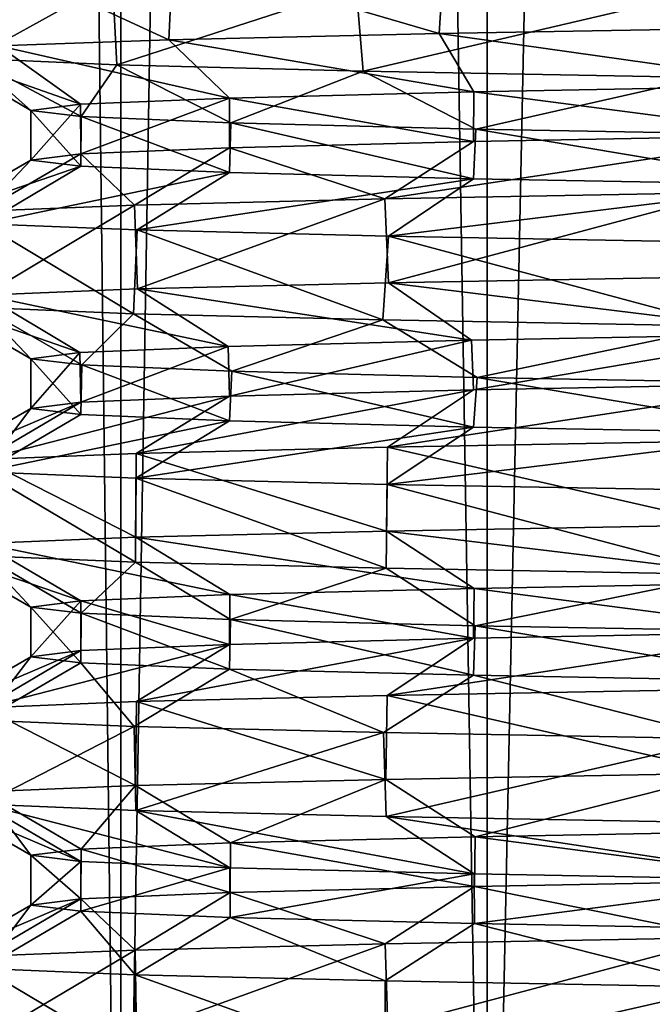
# Model space of a CAD drawing. Header units: millimetres. Extents: x -27 to 78, y -1 to 325.
# Tile 13 of 128: x -20.56 to -17.37, y 10.46 to 15.42. Entities that reach past the tile are written whole.
import ezdxf

# ---------------------------------------------------------------- set-up
doc = ezdxf.new("R2010")
doc.units = ezdxf.units.MM
doc.header["$LTSCALE"] = 65.185185
for name, color, linetype in [('1', 7, 'CONTINUOUS'), ('172', 7, 'CONTINUOUS'), ('173', 7, 'CONTINUOUS'), ('174', 7, 'CONTINUOUS'), ('175', 7, 'CONTINUOUS'), ('188', 7, 'CONTINUOUS'), ('189', 7, 'CONTINUOUS'), ('190', 7, 'CONTINUOUS'), ('191', 7, 'CONTINUOUS'), ('192', 7, 'CONTINUOUS'), ('5', 7, 'CONTINUOUS'), ('6', 7, 'CONTINUOUS')]:
    doc.layers.add(name, color=color, linetype=linetype)

msp = doc.modelspace()

# ---------------------------------------------------------------- linework, layer by layer
at = {"layer": '1', "color": 7, "linetype": 'CONTINUOUS', "true_color": 0x96918c}
for points in [[(-21.3988, 6.4, 6.9529), (-20.0476, 6.4, 10.2148), (-21.3988, 118.4, 6.9526), (-21.3988, 6.4, 6.9529)], [(-21.3988, 118.4, 6.9526), (-20.0476, 6.4, 10.2148), (-20.0474, 118.4, 10.2152), (-21.3988, 118.4, 6.9526)], [(-20.0476, 6.4, -10.2148), (-21.3988, 6.4, -6.9529), (-20.0474, 118.4, -10.2152), (-20.0476, 6.4, -10.2148)], [(-20.0474, 118.4, -10.2152), (-21.3988, 6.4, -6.9529), (-21.3988, 118.4, -6.9526), (-20.0474, 118.4, -10.2152)], [(-20.0476, 6.4, 10.2148), (-18.2029, 6.4, 13.2252), (-20.0474, 118.4, 10.2152), (-20.0476, 6.4, 10.2148)], [(-18.2029, 6.4, -13.2252), (-20.0476, 6.4, -10.2148), (-18.2031, 118.4, -13.2248), (-18.2029, 6.4, -13.2252)], [(-18.2031, 118.4, -13.2248), (-20.0476, 6.4, -10.2148), (-20.0474, 118.4, -10.2152), (-18.2031, 118.4, -13.2248)], [(-20.0474, 118.4, 10.2152), (-18.2029, 6.4, 13.2252), (-18.2031, 118.4, 13.2248), (-20.0474, 118.4, 10.2152)], [(-18.2029, 6.4, 13.2252), (-15.9099, 6.4, 15.9099), (-18.2031, 118.4, 13.2248), (-18.2029, 6.4, 13.2252)], [(-18.2031, 118.4, 13.2248), (-15.9099, 6.4, 15.9099), (-15.9096, 118.4, 15.9102), (-18.2031, 118.4, 13.2248)], [(-15.9096, 118.4, -15.9102), (-18.2029, 6.4, -13.2252), (-18.2031, 118.4, -13.2248), (-15.9096, 118.4, -15.9102)], [(-15.9099, 6.4, -15.9099), (-18.2029, 6.4, -13.2252), (-15.9096, 118.4, -15.9102), (-15.9099, 6.4, -15.9099)]]:
    msp.add_3dface(points, dxfattribs=at)
at = {"layer": '172', "color": 7, "linetype": 'CONTINUOUS', "true_color": 0x96918c}
for points in [[(-16.5954, 14.8372, 12.035), (-18.2698, 15.0563, 9.2985), (-16.5894, 15.0875, 12.0434), (-16.5954, 14.8372, 12.035)], [(-20.2487, 14.7436, 3.2003), (-20.2493, 14.9937, 3.196), (-19.4999, 15.025, 6.325), (-20.2487, 14.7436, 3.2003)], [(-19.5, 14.7748, 6.3246), (-20.2487, 14.7436, 3.2003), (-19.4999, 15.025, 6.325), (-19.5, 14.7748, 6.3246)], [(-18.2721, 14.806, 9.2941), (-19.5, 14.7748, 6.3246), (-19.4999, 15.025, 6.325), (-18.2721, 14.806, 9.2941)], [(-18.2721, 14.806, 9.2941), (-19.4999, 15.025, 6.325), (-18.2698, 15.0563, 9.2985), (-18.2721, 14.806, 9.2941)], [(-16.5954, 14.8372, 12.035), (-18.2721, 14.806, 9.2941), (-18.2698, 15.0563, 9.2985), (-16.5954, 14.8372, 12.035)], [(-20.2487, 14.7436, 3.2003), (-20.5, 14.7124, -0.0019), (-20.2493, 14.9937, 3.196), (-20.2487, 14.7436, 3.2003)], [(-20.5, 14.7124, -0.0019), (-20.5, 14.9625, -0.0112), (-20.2493, 14.9937, 3.196), (-20.5, 14.7124, -0.0019)], [(-20.5, 14.7124, -0.0019), (-20.2481, 14.6812, -3.2037), (-20.5, 14.9625, -0.0112), (-20.5, 14.7124, -0.0019)], [(-20.2481, 14.6812, -3.2037), (-20.2458, 14.9312, -3.2181), (-20.5, 14.9625, -0.0112), (-20.2481, 14.6812, -3.2037)], [(-20.2481, 14.6812, -3.2037), (-19.4991, 14.6499, -6.3272), (-20.2458, 14.9312, -3.2181), (-20.2481, 14.6812, -3.2037)], [(-19.4991, 14.6499, -6.3272), (-19.493, 14.9, -6.346), (-20.2458, 14.9312, -3.2181), (-19.4991, 14.6499, -6.3272)], [(-19.4991, 14.6499, -6.3272), (-18.2713, 14.6188, -9.2956), (-19.493, 14.9, -6.346), (-19.4991, 14.6499, -6.3272)], [(-18.2713, 14.6188, -9.2956), (-18.2599, 14.8687, -9.318), (-19.493, 14.9, -6.346), (-18.2713, 14.6188, -9.2956)], [(-18.2713, 14.6188, -9.2956), (-16.5949, 14.5876, -12.0357), (-18.2599, 14.8687, -9.318), (-18.2713, 14.6188, -9.2956)], [(-16.5949, 14.5876, -12.0357), (-16.5767, 14.8375, -12.0608), (-18.2599, 14.8687, -9.318), (-16.5949, 14.5876, -12.0357)]]:
    msp.add_3dface(points, dxfattribs=at)
at = {"layer": '173', "color": 7, "linetype": 'CONTINUOUS', "true_color": 0x96918c}
for points in [[(-18.272, 13.556, 9.2943), (-18.2819, 13.806, 9.2749), (-16.6068, 13.8373, 12.0194), (-18.272, 13.556, 9.2943)], [(-16.5954, 13.5872, 12.0351), (-18.272, 13.556, 9.2943), (-16.6068, 13.8373, 12.0194), (-16.5954, 13.5872, 12.0351)], [(-19.4999, 13.5248, 6.325), (-19.5073, 13.7748, 6.3021), (-18.2819, 13.806, 9.2749), (-19.4999, 13.5248, 6.325)], [(-18.272, 13.556, 9.2943), (-19.4999, 13.5248, 6.325), (-18.2819, 13.806, 9.2749), (-18.272, 13.556, 9.2943)], [(-20.2486, 13.4936, 3.2009), (-20.5, 13.4624, -0.001), (-20.2527, 13.7435, 3.1746), (-20.2486, 13.4936, 3.2009)], [(-20.5, 13.4624, -0.001), (-20.5, 13.7123, -0.0305), (-20.2527, 13.7435, 3.1746), (-20.5, 13.4624, -0.001)], [(-20.2486, 13.4936, 3.2009), (-20.2527, 13.7435, 3.1746), (-19.5073, 13.7748, 6.3021), (-20.2486, 13.4936, 3.2009)], [(-19.4999, 13.5248, 6.325), (-20.2486, 13.4936, 3.2009), (-19.5073, 13.7748, 6.3021), (-19.4999, 13.5248, 6.325)], [(-20.5, 13.4624, -0.001), (-20.2483, 13.4312, -3.2027), (-20.5, 13.7123, -0.0305), (-20.5, 13.4624, -0.001)], [(-20.2483, 13.4312, -3.2027), (-20.2432, 13.6811, -3.2349), (-20.5, 13.7123, -0.0305), (-20.2483, 13.4312, -3.2027)], [(-20.2483, 13.4312, -3.2027), (-19.4995, 13.4, -6.3262), (-20.2432, 13.6811, -3.2349), (-20.2483, 13.4312, -3.2027)], [(-19.4995, 13.4, -6.3262), (-19.4884, 13.6499, -6.3602), (-20.2432, 13.6811, -3.2349), (-19.4995, 13.4, -6.3262)], [(-19.4995, 13.4, -6.3262), (-18.2718, 13.3688, -9.2946), (-19.4884, 13.6499, -6.3602), (-19.4995, 13.4, -6.3262)], [(-18.2718, 13.3688, -9.2946), (-18.254, 13.6186, -9.3296), (-19.4884, 13.6499, -6.3602), (-18.2718, 13.3688, -9.2946)], [(-18.2718, 13.3688, -9.2946), (-16.5956, 13.3376, -12.0348), (-18.254, 13.6186, -9.3296), (-18.2718, 13.3688, -9.2946)], [(-16.5956, 13.3376, -12.0348), (-16.5701, 13.5874, -12.0698), (-18.254, 13.6186, -9.3296), (-16.5956, 13.3376, -12.0348)]]:
    msp.add_3dface(points, dxfattribs=at)
at = {"layer": '174', "color": 7, "linetype": 'CONTINUOUS', "true_color": 0x96918c}
for points in [[(-18.2721, 12.306, 9.2941), (-19.4983, 12.5251, 6.3297), (-18.2682, 12.5563, 9.3018), (-18.2721, 12.306, 9.2941)], [(-16.5956, 12.3372, 12.0348), (-18.2721, 12.306, 9.2941), (-18.2682, 12.5563, 9.3018), (-16.5956, 12.3372, 12.0348)], [(-16.5956, 12.3372, 12.0348), (-18.2682, 12.5563, 9.3018), (-16.5879, 12.5876, 12.0454), (-16.5956, 12.3372, 12.0348)], [(-20.2485, 12.2436, 3.2011), (-20.5, 12.2124, -0.0006), (-20.2484, 12.4938, 3.2021), (-20.2485, 12.2436, 3.2011)], [(-20.5, 12.2124, -0.0006), (-20.5, 12.4626, -0.0043), (-20.2484, 12.4938, 3.2021), (-20.5, 12.2124, -0.0006)], [(-19.4999, 12.2748, 6.325), (-20.2485, 12.2436, 3.2011), (-20.2484, 12.4938, 3.2021), (-19.4999, 12.2748, 6.325)], [(-19.4999, 12.2748, 6.325), (-20.2484, 12.4938, 3.2021), (-19.4983, 12.5251, 6.3297), (-19.4999, 12.2748, 6.325)], [(-18.2721, 12.306, 9.2941), (-19.4999, 12.2748, 6.325), (-19.4983, 12.5251, 6.3297), (-18.2721, 12.306, 9.2941)], [(-20.5, 12.2124, -0.0006), (-20.2484, 12.1812, -3.2022), (-20.5, 12.4626, -0.0043), (-20.5, 12.2124, -0.0006)], [(-20.2484, 12.1812, -3.2022), (-20.247, 12.4313, -3.2107), (-20.5, 12.4626, -0.0043), (-20.2484, 12.1812, -3.2022)], [(-20.2484, 12.1812, -3.2022), (-19.4996, 12.15, -6.3257), (-20.247, 12.4313, -3.2107), (-20.2484, 12.1812, -3.2022)], [(-19.4996, 12.15, -6.3257), (-19.4955, 12.4001, -6.3384), (-20.247, 12.4313, -3.2107), (-19.4996, 12.15, -6.3257)], [(-19.4996, 12.15, -6.3257), (-18.272, 12.1188, -9.2943), (-19.4955, 12.4001, -6.3384), (-19.4996, 12.15, -6.3257)], [(-18.272, 12.1188, -9.2943), (-18.2637, 12.3688, -9.3106), (-19.4955, 12.4001, -6.3384), (-18.272, 12.1188, -9.2943)], [(-18.272, 12.1188, -9.2943), (-16.5957, 12.0876, -12.0346), (-18.2637, 12.3688, -9.3106), (-18.272, 12.1188, -9.2943)], [(-16.5957, 12.0876, -12.0346), (-16.5817, 12.3376, -12.0539), (-18.2637, 12.3688, -9.3106), (-16.5957, 12.0876, -12.0346)]]:
    msp.add_3dface(points, dxfattribs=at)
at = {"layer": '175', "color": 7, "linetype": 'CONTINUOUS', "true_color": 0x96918c}
for points in [[(-18.2666, 11.0561, 9.3049), (-19.4951, 11.2752, 6.3397), (-18.2634, 11.3064, 9.3112), (-18.2666, 11.0561, 9.3049)], [(-16.586, 11.0874, 12.048), (-18.2666, 11.0561, 9.3049), (-18.2634, 11.3064, 9.3112), (-16.586, 11.0874, 12.048)], [(-16.586, 11.0874, 12.048), (-18.2634, 11.3064, 9.3112), (-16.5817, 11.3377, 12.054), (-16.586, 11.0874, 12.048)], [(-19.4972, 11.0249, 6.3331), (-20.2467, 11.2439, 3.2125), (-19.4951, 11.2752, 6.3397), (-19.4972, 11.0249, 6.3331)], [(-18.2666, 11.0561, 9.3049), (-19.4972, 11.0249, 6.3331), (-19.4951, 11.2752, 6.3397), (-18.2666, 11.0561, 9.3049)], [(-20.2478, 10.9936, 3.2058), (-20.5, 11.2127, 0.0063), (-20.2467, 11.2439, 3.2125), (-20.2478, 10.9936, 3.2058)], [(-20.2478, 10.9936, 3.2058), (-20.5, 10.9624, -0.0001), (-20.5, 11.2127, 0.0063), (-20.2478, 10.9936, 3.2058)], [(-20.5, 10.9624, -0.0001), (-20.2487, 11.1814, -3.2003), (-20.5, 11.2127, 0.0063), (-20.5, 10.9624, -0.0001)], [(-19.4972, 11.0249, 6.3331), (-20.2478, 10.9936, 3.2058), (-20.2467, 11.2439, 3.2125), (-19.4972, 11.0249, 6.3331)], [(-20.5, 10.9624, -0.0001), (-20.2478, 10.9312, -3.206), (-20.2487, 11.1814, -3.2003), (-20.5, 10.9624, -0.0001)], [(-20.2478, 10.9312, -3.206), (-19.4987, 11.1502, -6.3285), (-20.2487, 11.1814, -3.2003), (-20.2478, 10.9312, -3.206)], [(-20.2478, 10.9312, -3.206), (-19.4972, 10.8999, -6.3333), (-19.4987, 11.1502, -6.3285), (-20.2478, 10.9312, -3.206)], [(-19.4972, 10.8999, -6.3333), (-18.2684, 11.1189, -9.3014), (-19.4987, 11.1502, -6.3285), (-19.4972, 10.8999, -6.3333)], [(-19.4972, 10.8999, -6.3333), (-18.2665, 10.8687, -9.3051), (-18.2684, 11.1189, -9.3014), (-19.4972, 10.8999, -6.3333)], [(-18.2665, 10.8687, -9.3051), (-16.5878, 11.0877, -12.0455), (-18.2684, 11.1189, -9.3014), (-18.2665, 10.8687, -9.3051)], [(-18.2665, 10.8687, -9.3051), (-16.5858, 10.8374, -12.0482), (-16.5878, 11.0877, -12.0455), (-18.2665, 10.8687, -9.3051)]]:
    msp.add_3dface(points, dxfattribs=at)
at = {"layer": '188', "color": 7, "linetype": 'CONTINUOUS', "true_color": 0x96918c}
for points in [[(-19.9748, 10.7361, 6.4812), (-18.717, 10.7673, 9.5222), (-19.9676, 10.3139, 6.5035), (-19.9748, 10.7361, 6.4812)], [(-18.717, 10.7673, 9.5222), (-18.7036, 10.3452, 9.5485), (-19.9676, 10.3139, 6.5035), (-18.717, 10.7673, 9.5222)], [(-18.717, 10.7673, 9.5222), (-16.9997, 10.7985, 12.3293), (-18.7036, 10.3452, 9.5485), (-18.717, 10.7673, 9.5222)], [(-16.9997, 10.7985, 12.3293), (-16.9784, 10.3765, 12.3586), (-18.7036, 10.3452, 9.5485), (-16.9997, 10.7985, 12.3293)], [(-20.7421, 10.7049, 3.2808), (-19.9748, 10.7361, 6.4812), (-20.7393, 10.2827, 3.2987), (-20.7421, 10.7049, 3.2808)], [(-19.9748, 10.7361, 6.4812), (-19.9676, 10.3139, 6.5035), (-20.7393, 10.2827, 3.2987), (-19.9748, 10.7361, 6.4812)], [(-20.7421, 10.6425, -3.2811), (-20.7433, 10.2201, -3.2732), (-19.9756, 10.1889, -6.4788), (-20.7421, 10.6425, -3.2811)], [(-19.9748, 10.6113, -6.4815), (-20.7421, 10.6425, -3.2811), (-19.9756, 10.1889, -6.4788), (-19.9748, 10.6113, -6.4815)], [(-19.9748, 10.6113, -6.4815), (-19.9756, 10.1889, -6.4788), (-18.7155, 10.1576, -9.5253), (-19.9748, 10.6113, -6.4815)], [(-18.7169, 10.5801, -9.5225), (-19.9748, 10.6113, -6.4815), (-18.7155, 10.1576, -9.5253), (-18.7169, 10.5801, -9.5225)], [(-16.9995, 10.5489, -12.3295), (-18.7169, 10.5801, -9.5225), (-18.7155, 10.1576, -9.5253), (-16.9995, 10.5489, -12.3295)], [(-16.9995, 10.5489, -12.3295), (-18.7155, 10.1576, -9.5253), (-16.9937, 10.1264, -12.3375), (-16.9995, 10.5489, -12.3295)]]:
    msp.add_3dface(points, dxfattribs=at)
at = {"layer": '189', "color": 7, "linetype": 'CONTINUOUS', "true_color": 0x96918c}
for points in [[(-18.706, 12.0176, 9.5439), (-16.984, 12.0488, 12.3508), (-16.991, 11.6263, 12.3412), (-18.706, 12.0176, 9.5439)], [(-19.9678, 11.9863, 6.5028), (-18.706, 12.0176, 9.5439), (-18.7127, 11.595, 9.5307), (-19.9678, 11.9863, 6.5028)], [(-18.706, 12.0176, 9.5439), (-16.991, 11.6263, 12.3412), (-18.7127, 11.595, 9.5307), (-18.706, 12.0176, 9.5439)], [(-20.7387, 11.9551, 3.3023), (-19.9733, 11.5638, 6.4859), (-20.742, 11.5325, 3.2818), (-20.7387, 11.9551, 3.3023)], [(-20.7387, 11.9551, 3.3023), (-19.9678, 11.9863, 6.5028), (-19.9733, 11.5638, 6.4859), (-20.7387, 11.9551, 3.3023)], [(-19.9678, 11.9863, 6.5028), (-18.7127, 11.595, 9.5307), (-19.9733, 11.5638, 6.4859), (-19.9678, 11.9863, 6.5028)], [(-19.9804, 11.8614, -6.464), (-20.7452, 11.8927, -3.2614), (-20.7412, 11.47, -3.2866), (-19.9804, 11.8614, -6.464)], [(-19.9804, 11.8614, -6.464), (-20.7412, 11.47, -3.2866), (-19.972, 11.4388, -6.4899), (-19.9804, 11.8614, -6.464)], [(-18.7242, 11.8302, -9.5081), (-19.9804, 11.8614, -6.464), (-19.972, 11.4388, -6.4899), (-18.7242, 11.8302, -9.5081)], [(-18.7242, 11.8302, -9.5081), (-19.972, 11.4388, -6.4899), (-18.7111, 11.4075, -9.5338), (-18.7242, 11.8302, -9.5081)], [(-17.0077, 11.799, -12.3182), (-18.7242, 11.8302, -9.5081), (-18.7111, 11.4075, -9.5338), (-17.0077, 11.799, -12.3182)], [(-17.0077, 11.799, -12.3182), (-18.7111, 11.4075, -9.5338), (-16.9894, 11.3763, -12.3435), (-17.0077, 11.799, -12.3182)]]:
    msp.add_3dface(points, dxfattribs=at)
at = {"layer": '190', "color": 7, "linetype": 'CONTINUOUS', "true_color": 0x96918c}
for points in [[(-18.7045, 13.2676, 9.5468), (-16.9782, 13.2989, 12.3588), (-16.987, 12.8763, 12.3468), (-18.7045, 13.2676, 9.5468)], [(-20.7404, 13.205, 3.292), (-19.9689, 13.2363, 6.4994), (-19.9715, 12.8138, 6.4914), (-20.7404, 13.205, 3.292)], [(-19.9689, 13.2363, 6.4994), (-18.7099, 12.8451, 9.5363), (-19.9715, 12.8138, 6.4914), (-19.9689, 13.2363, 6.4994)], [(-19.9689, 13.2363, 6.4994), (-18.7045, 13.2676, 9.5468), (-18.7099, 12.8451, 9.5363), (-19.9689, 13.2363, 6.4994)], [(-18.7045, 13.2676, 9.5468), (-16.987, 12.8763, 12.3468), (-18.7099, 12.8451, 9.5363), (-18.7045, 13.2676, 9.5468)], [(-20.7404, 13.205, 3.292), (-19.9715, 12.8138, 6.4914), (-20.7411, 12.7825, 3.2871), (-20.7404, 13.205, 3.292)], [(-20.7415, 13.1425, -3.2848), (-20.7418, 12.72, -3.283), (-19.9728, 12.6888, -6.4876), (-20.7415, 13.1425, -3.2848)], [(-19.971, 13.1112, -6.493), (-20.7415, 13.1425, -3.2848), (-19.9728, 12.6888, -6.4876), (-19.971, 13.1112, -6.493)], [(-19.971, 13.1112, -6.493), (-19.9728, 12.6888, -6.4876), (-18.7117, 12.6575, -9.5328), (-19.971, 13.1112, -6.493)], [(-18.7071, 13.0799, -9.5416), (-19.971, 13.1112, -6.493), (-18.7117, 12.6575, -9.5328), (-18.7071, 13.0799, -9.5416)], [(-18.7071, 13.0799, -9.5416), (-18.7117, 12.6575, -9.5328), (-16.9893, 12.6263, -12.3436), (-18.7071, 13.0799, -9.5416)], [(-16.9811, 13.0486, -12.3549), (-18.7071, 13.0799, -9.5416), (-16.9893, 12.6263, -12.3436), (-16.9811, 13.0486, -12.3549)]]:
    msp.add_3dface(points, dxfattribs=at)
at = {"layer": '191', "color": 7, "linetype": 'CONTINUOUS', "true_color": 0x96918c}
for points in [[(-18.7186, 14.5173, 9.5192), (-16.9975, 14.5486, 12.3323), (-18.699, 14.0953, 9.5576), (-18.7186, 14.5173, 9.5192)], [(-16.9975, 14.5486, 12.3323), (-16.9741, 14.1265, 12.3644), (-18.699, 14.0953, 9.5576), (-16.9975, 14.5486, 12.3323)], [(-20.7445, 14.4548, 3.2656), (-19.9779, 14.486, 6.4719), (-20.7367, 14.0328, 3.3148), (-20.7445, 14.4548, 3.2656)], [(-19.9779, 14.486, 6.4719), (-19.9635, 14.0641, 6.5161), (-20.7367, 14.0328, 3.3148), (-19.9779, 14.486, 6.4719)], [(-19.9779, 14.486, 6.4719), (-18.7186, 14.5173, 9.5192), (-19.9635, 14.0641, 6.5161), (-19.9779, 14.486, 6.4719)], [(-18.7186, 14.5173, 9.5192), (-18.699, 14.0953, 9.5576), (-19.9635, 14.0641, 6.5161), (-18.7186, 14.5173, 9.5192)], [(-20.738, 14.3923, -3.307), (-20.7468, 13.9703, -3.2512), (-19.9832, 13.9391, -6.4552), (-20.738, 14.3923, -3.307)], [(-19.9648, 14.361, -6.5121), (-20.738, 14.3923, -3.307), (-19.9832, 13.9391, -6.4552), (-19.9648, 14.361, -6.5121)], [(-19.9648, 14.361, -6.5121), (-19.9832, 13.9391, -6.4552), (-18.7278, 13.9079, -9.5009), (-19.9648, 14.361, -6.5121)], [(-18.6992, 14.3297, -9.5571), (-19.9648, 14.361, -6.5121), (-18.7278, 13.9079, -9.5009), (-18.6992, 14.3297, -9.5571)], [(-18.6992, 14.3297, -9.5571), (-18.7278, 13.9079, -9.5009), (-17.0117, 13.8767, -12.3127), (-18.6992, 14.3297, -9.5571)], [(-16.9724, 14.2984, -12.3668), (-18.6992, 14.3297, -9.5571), (-17.0117, 13.8767, -12.3127), (-16.9724, 14.2984, -12.3668)]]:
    msp.add_3dface(points, dxfattribs=at)
at = {"layer": '192', "color": 7, "linetype": 'CONTINUOUS', "true_color": 0x96918c}
for points in [[(-19.7856, 15.7417, 7.0377), (-18.418, 15.7734, 10.0885), (-18.444, 15.3505, 10.0409), (-19.7856, 15.7417, 7.0377)], [(-18.418, 15.7734, 10.0885), (-16.6143, 15.3822, 12.8438), (-18.444, 15.3505, 10.0409), (-18.418, 15.7734, 10.0885)], [(-18.418, 15.7734, 10.0885), (-16.5836, 15.8051, 12.8835), (-16.6143, 15.3822, 12.8438), (-18.418, 15.7734, 10.0885)], [(-20.6518, 15.71, 3.8084), (-19.7856, 15.7417, 7.0377), (-19.805, 15.3187, 6.9829), (-20.6518, 15.71, 3.8084)], [(-19.7856, 15.7417, 7.0377), (-18.444, 15.3505, 10.0409), (-19.805, 15.3187, 6.9829), (-19.7856, 15.7417, 7.0377)], [(-20.6518, 15.71, 3.8084), (-19.805, 15.3187, 6.9829), (-20.6629, 15.287, 3.7474), (-20.6518, 15.71, 3.8084)], [(-20.0881, 15.6149, -6.1212), (-20.805, 15.6466, -2.8555), (-20.7953, 15.2235, -2.9247), (-20.0881, 15.6149, -6.1212)], [(-20.0881, 15.6149, -6.1212), (-20.7953, 15.2235, -2.9247), (-20.0664, 15.1918, -6.1918), (-20.0881, 15.6149, -6.1212)], [(-18.862, 15.5832, -9.2317), (-20.0881, 15.6149, -6.1212), (-20.0664, 15.1918, -6.1918), (-18.862, 15.5832, -9.2317)], [(-18.862, 15.5832, -9.2317), (-20.0664, 15.1918, -6.1918), (-18.8277, 15.16, -9.3015), (-18.862, 15.5832, -9.2317)], [(-17.1579, 15.5515, -12.1081), (-18.862, 15.5832, -9.2317), (-18.8277, 15.16, -9.3015), (-17.1579, 15.5515, -12.1081)], [(-17.1579, 15.5515, -12.1081), (-18.8277, 15.16, -9.3015), (-17.1106, 15.1282, -12.1749), (-17.1579, 15.5515, -12.1081)]]:
    msp.add_3dface(points, dxfattribs=at)
at = {"layer": '5', "color": 7, "linetype": 'CONTINUOUS', "true_color": 0x96918c}
for points in [[(-16.9975, 14.5486, 12.3323), (-18.7186, 14.5173, 9.5192), (-16.5954, 14.8372, 12.035), (-16.9975, 14.5486, 12.3323)], [(-16.5954, 14.8372, 12.035), (-18.7186, 14.5173, 9.5192), (-18.2721, 14.806, 9.2941), (-16.5954, 14.8372, 12.035)], [(-19.5, 14.7748, 6.3246), (-19.9779, 14.486, 6.4719), (-20.2487, 14.7436, 3.2003), (-19.5, 14.7748, 6.3246)], [(-18.7186, 14.5173, 9.5192), (-19.9779, 14.486, 6.4719), (-19.5, 14.7748, 6.3246), (-18.7186, 14.5173, 9.5192)], [(-18.2721, 14.806, 9.2941), (-18.7186, 14.5173, 9.5192), (-19.5, 14.7748, 6.3246), (-18.2721, 14.806, 9.2941)], [(-19.9779, 14.486, 6.4719), (-20.7445, 14.4548, 3.2656), (-20.2487, 14.7436, 3.2003), (-19.9779, 14.486, 6.4719)], [(-20.2487, 14.7436, 3.2003), (-20.7445, 14.4548, 3.2656), (-20.5, 14.7124, -0.0019), (-20.2487, 14.7436, 3.2003)], [(-20.7445, 14.4548, 3.2656), (-21, 14.4235, -0.0209), (-20.5, 14.7124, -0.0019), (-20.7445, 14.4548, 3.2656)], [(-20.5, 14.7124, -0.0019), (-21, 14.4235, -0.0209), (-20.2481, 14.6812, -3.2037), (-20.5, 14.7124, -0.0019)], [(-21, 14.4235, -0.0209), (-20.738, 14.3923, -3.307), (-20.2481, 14.6812, -3.2037), (-21, 14.4235, -0.0209)], [(-20.2481, 14.6812, -3.2037), (-20.738, 14.3923, -3.307), (-19.4991, 14.6499, -6.3272), (-20.2481, 14.6812, -3.2037)], [(-20.738, 14.3923, -3.307), (-19.9648, 14.361, -6.5121), (-19.4991, 14.6499, -6.3272), (-20.738, 14.3923, -3.307)], [(-19.4991, 14.6499, -6.3272), (-19.9648, 14.361, -6.5121), (-18.2713, 14.6188, -9.2956), (-19.4991, 14.6499, -6.3272)], [(-19.9648, 14.361, -6.5121), (-18.6992, 14.3297, -9.5571), (-18.2713, 14.6188, -9.2956), (-19.9648, 14.361, -6.5121)], [(-18.2713, 14.6188, -9.2956), (-18.6992, 14.3297, -9.5571), (-16.5949, 14.5876, -12.0357), (-18.2713, 14.6188, -9.2956)], [(-18.6992, 14.3297, -9.5571), (-16.9724, 14.2984, -12.3668), (-16.5949, 14.5876, -12.0357), (-18.6992, 14.3297, -9.5571)], [(-16.9782, 13.2989, 12.3588), (-18.7045, 13.2676, 9.5468), (-16.5954, 13.5872, 12.0351), (-16.9782, 13.2989, 12.3588)], [(-16.5954, 13.5872, 12.0351), (-18.7045, 13.2676, 9.5468), (-18.272, 13.556, 9.2943), (-16.5954, 13.5872, 12.0351)], [(-18.7045, 13.2676, 9.5468), (-19.9689, 13.2363, 6.4994), (-18.272, 13.556, 9.2943), (-18.7045, 13.2676, 9.5468)], [(-18.272, 13.556, 9.2943), (-19.9689, 13.2363, 6.4994), (-19.4999, 13.5248, 6.325), (-18.272, 13.556, 9.2943)], [(-20.7404, 13.205, 3.292), (-21, 13.1737, 0.0038), (-20.2486, 13.4936, 3.2009), (-20.7404, 13.205, 3.292)], [(-20.2486, 13.4936, 3.2009), (-21, 13.1737, 0.0038), (-20.5, 13.4624, -0.001), (-20.2486, 13.4936, 3.2009)], [(-19.9689, 13.2363, 6.4994), (-20.7404, 13.205, 3.292), (-19.4999, 13.5248, 6.325), (-19.9689, 13.2363, 6.4994)], [(-19.4999, 13.5248, 6.325), (-20.7404, 13.205, 3.292), (-20.2486, 13.4936, 3.2009), (-19.4999, 13.5248, 6.325)], [(-21, 13.1737, 0.0038), (-20.7415, 13.1425, -3.2848), (-20.5, 13.4624, -0.001), (-21, 13.1737, 0.0038)], [(-20.5, 13.4624, -0.001), (-20.7415, 13.1425, -3.2848), (-20.2483, 13.4312, -3.2027), (-20.5, 13.4624, -0.001)], [(-20.2483, 13.4312, -3.2027), (-20.7415, 13.1425, -3.2848), (-19.4995, 13.4, -6.3262), (-20.2483, 13.4312, -3.2027)], [(-20.7415, 13.1425, -3.2848), (-19.971, 13.1112, -6.493), (-19.4995, 13.4, -6.3262), (-20.7415, 13.1425, -3.2848)], [(-19.4995, 13.4, -6.3262), (-19.971, 13.1112, -6.493), (-18.2718, 13.3688, -9.2946), (-19.4995, 13.4, -6.3262)], [(-19.971, 13.1112, -6.493), (-18.7071, 13.0799, -9.5416), (-18.2718, 13.3688, -9.2946), (-19.971, 13.1112, -6.493)], [(-18.2718, 13.3688, -9.2946), (-18.7071, 13.0799, -9.5416), (-16.5956, 13.3376, -12.0348), (-18.2718, 13.3688, -9.2946)], [(-18.7071, 13.0799, -9.5416), (-16.9811, 13.0486, -12.3549), (-16.5956, 13.3376, -12.0348), (-18.7071, 13.0799, -9.5416)], [(-18.706, 12.0176, 9.5439), (-19.9678, 11.9863, 6.5028), (-18.2721, 12.306, 9.2941), (-18.706, 12.0176, 9.5439)], [(-18.2721, 12.306, 9.2941), (-19.9678, 11.9863, 6.5028), (-19.4999, 12.2748, 6.325), (-18.2721, 12.306, 9.2941)], [(-16.984, 12.0488, 12.3508), (-18.706, 12.0176, 9.5439), (-16.5956, 12.3372, 12.0348), (-16.984, 12.0488, 12.3508)], [(-16.5956, 12.3372, 12.0348), (-18.706, 12.0176, 9.5439), (-18.2721, 12.306, 9.2941), (-16.5956, 12.3372, 12.0348)], [(-20.7387, 11.9551, 3.3023), (-21, 11.9239, 0.0208), (-20.2485, 12.2436, 3.2011), (-20.7387, 11.9551, 3.3023)], [(-20.2485, 12.2436, 3.2011), (-21, 11.9239, 0.0208), (-20.5, 12.2124, -0.0006), (-20.2485, 12.2436, 3.2011)], [(-19.9678, 11.9863, 6.5028), (-20.7387, 11.9551, 3.3023), (-19.4999, 12.2748, 6.325), (-19.9678, 11.9863, 6.5028)], [(-19.4999, 12.2748, 6.325), (-20.7387, 11.9551, 3.3023), (-20.2485, 12.2436, 3.2011), (-19.4999, 12.2748, 6.325)], [(-21, 11.9239, 0.0208), (-20.7452, 11.8927, -3.2614), (-20.5, 12.2124, -0.0006), (-21, 11.9239, 0.0208)], [(-20.5, 12.2124, -0.0006), (-20.7452, 11.8927, -3.2614), (-20.2484, 12.1812, -3.2022), (-20.5, 12.2124, -0.0006)], [(-20.7452, 11.8927, -3.2614), (-19.9804, 11.8614, -6.464), (-20.2484, 12.1812, -3.2022), (-20.7452, 11.8927, -3.2614)], [(-20.2484, 12.1812, -3.2022), (-19.9804, 11.8614, -6.464), (-19.4996, 12.15, -6.3257), (-20.2484, 12.1812, -3.2022)], [(-19.9804, 11.8614, -6.464), (-18.7242, 11.8302, -9.5081), (-19.4996, 12.15, -6.3257), (-19.9804, 11.8614, -6.464)], [(-19.4996, 12.15, -6.3257), (-18.7242, 11.8302, -9.5081), (-18.272, 12.1188, -9.2943), (-19.4996, 12.15, -6.3257)], [(-18.7242, 11.8302, -9.5081), (-17.0077, 11.799, -12.3182), (-18.272, 12.1188, -9.2943), (-18.7242, 11.8302, -9.5081)], [(-18.272, 12.1188, -9.2943), (-17.0077, 11.799, -12.3182), (-16.5957, 12.0876, -12.0346), (-18.272, 12.1188, -9.2943)], [(-18.2666, 11.0561, 9.3049), (-18.717, 10.7673, 9.5222), (-19.4972, 11.0249, 6.3331), (-18.2666, 11.0561, 9.3049)], [(-16.9997, 10.7985, 12.3293), (-18.717, 10.7673, 9.5222), (-18.2666, 11.0561, 9.3049), (-16.9997, 10.7985, 12.3293)], [(-16.586, 11.0874, 12.048), (-16.9997, 10.7985, 12.3293), (-18.2666, 11.0561, 9.3049), (-16.586, 11.0874, 12.048)], [(-19.4972, 11.0249, 6.3331), (-19.9748, 10.7361, 6.4812), (-20.2478, 10.9936, 3.2058), (-19.4972, 11.0249, 6.3331)], [(-18.717, 10.7673, 9.5222), (-19.9748, 10.7361, 6.4812), (-19.4972, 11.0249, 6.3331), (-18.717, 10.7673, 9.5222)], [(-20.7421, 10.7049, 3.2808), (-21, 10.6737, -0.0002), (-20.2478, 10.9936, 3.2058), (-20.7421, 10.7049, 3.2808)], [(-20.2478, 10.9936, 3.2058), (-21, 10.6737, -0.0002), (-20.5, 10.9624, -0.0001), (-20.2478, 10.9936, 3.2058)], [(-21, 10.6737, -0.0002), (-20.7421, 10.6425, -3.2811), (-20.5, 10.9624, -0.0001), (-21, 10.6737, -0.0002)], [(-19.9748, 10.7361, 6.4812), (-20.7421, 10.7049, 3.2808), (-20.2478, 10.9936, 3.2058), (-19.9748, 10.7361, 6.4812)], [(-20.5, 10.9624, -0.0001), (-20.7421, 10.6425, -3.2811), (-20.2478, 10.9312, -3.206), (-20.5, 10.9624, -0.0001)], [(-20.7421, 10.6425, -3.2811), (-19.9748, 10.6113, -6.4815), (-20.2478, 10.9312, -3.206), (-20.7421, 10.6425, -3.2811)], [(-20.2478, 10.9312, -3.206), (-19.9748, 10.6113, -6.4815), (-19.4972, 10.8999, -6.3333), (-20.2478, 10.9312, -3.206)], [(-19.9748, 10.6113, -6.4815), (-18.7169, 10.5801, -9.5225), (-19.4972, 10.8999, -6.3333), (-19.9748, 10.6113, -6.4815)], [(-19.4972, 10.8999, -6.3333), (-18.7169, 10.5801, -9.5225), (-18.2665, 10.8687, -9.3051), (-19.4972, 10.8999, -6.3333)], [(-18.7169, 10.5801, -9.5225), (-16.9995, 10.5489, -12.3295), (-18.2665, 10.8687, -9.3051), (-18.7169, 10.5801, -9.5225)], [(-18.2665, 10.8687, -9.3051), (-16.9995, 10.5489, -12.3295), (-16.5858, 10.8374, -12.0482), (-18.2665, 10.8687, -9.3051)]]:
    msp.add_3dface(points, dxfattribs=at)
at = {"layer": '6', "color": 7, "linetype": 'CONTINUOUS', "true_color": 0x96918c}
for points in [[(-16.6143, 15.3822, 12.8438), (-16.5894, 15.0875, 12.0434), (-18.444, 15.3505, 10.0409), (-16.6143, 15.3822, 12.8438)], [(-19.805, 15.3187, 6.9829), (-19.4999, 15.025, 6.325), (-20.6629, 15.287, 3.7474), (-19.805, 15.3187, 6.9829)], [(-18.444, 15.3505, 10.0409), (-18.2698, 15.0563, 9.2985), (-19.805, 15.3187, 6.9829), (-18.444, 15.3505, 10.0409)], [(-18.2698, 15.0563, 9.2985), (-19.4999, 15.025, 6.325), (-19.805, 15.3187, 6.9829), (-18.2698, 15.0563, 9.2985)], [(-16.5894, 15.0875, 12.0434), (-18.2698, 15.0563, 9.2985), (-18.444, 15.3505, 10.0409), (-16.5894, 15.0875, 12.0434)], [(-20.6629, 15.287, 3.7474), (-20.2493, 14.9937, 3.196), (-20.9959, 15.2552, 0.4167), (-20.6629, 15.287, 3.7474)], [(-19.4999, 15.025, 6.325), (-20.2493, 14.9937, 3.196), (-20.6629, 15.287, 3.7474), (-19.4999, 15.025, 6.325)], [(-20.2493, 14.9937, 3.196), (-20.5, 14.9625, -0.0112), (-20.9959, 15.2552, 0.4167), (-20.2493, 14.9937, 3.196)], [(-20.9959, 15.2552, 0.4167), (-20.5, 14.9625, -0.0112), (-20.7953, 15.2235, -2.9247), (-20.9959, 15.2552, 0.4167)], [(-20.5, 14.9625, -0.0112), (-20.2458, 14.9312, -3.2181), (-20.7953, 15.2235, -2.9247), (-20.5, 14.9625, -0.0112)], [(-20.7953, 15.2235, -2.9247), (-20.2458, 14.9312, -3.2181), (-20.0664, 15.1918, -6.1918), (-20.7953, 15.2235, -2.9247)], [(-20.2458, 14.9312, -3.2181), (-19.493, 14.9, -6.346), (-20.0664, 15.1918, -6.1918), (-20.2458, 14.9312, -3.2181)], [(-20.0664, 15.1918, -6.1918), (-19.493, 14.9, -6.346), (-18.8277, 15.16, -9.3015), (-20.0664, 15.1918, -6.1918)], [(-19.493, 14.9, -6.346), (-18.2599, 14.8687, -9.318), (-18.8277, 15.16, -9.3015), (-19.493, 14.9, -6.346)], [(-18.8277, 15.16, -9.3015), (-18.2599, 14.8687, -9.318), (-17.1106, 15.1282, -12.1749), (-18.8277, 15.16, -9.3015)], [(-18.2599, 14.8687, -9.318), (-16.5767, 14.8375, -12.0608), (-17.1106, 15.1282, -12.1749), (-18.2599, 14.8687, -9.318)], [(-16.9741, 14.1265, 12.3644), (-16.6068, 13.8373, 12.0194), (-18.699, 14.0953, 9.5576), (-16.9741, 14.1265, 12.3644)], [(-18.699, 14.0953, 9.5576), (-18.2819, 13.806, 9.2749), (-19.9635, 14.0641, 6.5161), (-18.699, 14.0953, 9.5576)], [(-16.6068, 13.8373, 12.0194), (-18.2819, 13.806, 9.2749), (-18.699, 14.0953, 9.5576), (-16.6068, 13.8373, 12.0194)], [(-20.7367, 14.0328, 3.3148), (-20.2527, 13.7435, 3.1746), (-21, 14.0016, 0.0323), (-20.7367, 14.0328, 3.3148)], [(-19.9635, 14.0641, 6.5161), (-19.5073, 13.7748, 6.3021), (-20.7367, 14.0328, 3.3148), (-19.9635, 14.0641, 6.5161)], [(-19.5073, 13.7748, 6.3021), (-20.2527, 13.7435, 3.1746), (-20.7367, 14.0328, 3.3148), (-19.5073, 13.7748, 6.3021)], [(-18.2819, 13.806, 9.2749), (-19.5073, 13.7748, 6.3021), (-19.9635, 14.0641, 6.5161), (-18.2819, 13.806, 9.2749)], [(-20.2527, 13.7435, 3.1746), (-20.5, 13.7123, -0.0305), (-21, 14.0016, 0.0323), (-20.2527, 13.7435, 3.1746)], [(-21, 14.0016, 0.0323), (-20.5, 13.7123, -0.0305), (-20.7468, 13.9703, -3.2512), (-21, 14.0016, 0.0323)], [(-20.5, 13.7123, -0.0305), (-20.2432, 13.6811, -3.2349), (-20.7468, 13.9703, -3.2512), (-20.5, 13.7123, -0.0305)], [(-20.7468, 13.9703, -3.2512), (-20.2432, 13.6811, -3.2349), (-19.9832, 13.9391, -6.4552), (-20.7468, 13.9703, -3.2512)], [(-20.2432, 13.6811, -3.2349), (-19.4884, 13.6499, -6.3602), (-19.9832, 13.9391, -6.4552), (-20.2432, 13.6811, -3.2349)], [(-19.9832, 13.9391, -6.4552), (-19.4884, 13.6499, -6.3602), (-18.7278, 13.9079, -9.5009), (-19.9832, 13.9391, -6.4552)], [(-19.4884, 13.6499, -6.3602), (-18.254, 13.6186, -9.3296), (-18.7278, 13.9079, -9.5009), (-19.4884, 13.6499, -6.3602)], [(-18.7278, 13.9079, -9.5009), (-18.254, 13.6186, -9.3296), (-17.0117, 13.8767, -12.3127), (-18.7278, 13.9079, -9.5009)], [(-18.254, 13.6186, -9.3296), (-16.5701, 13.5874, -12.0698), (-17.0117, 13.8767, -12.3127), (-18.254, 13.6186, -9.3296)], [(-18.7099, 12.8451, 9.5363), (-18.2682, 12.5563, 9.3018), (-19.9715, 12.8138, 6.4914), (-18.7099, 12.8451, 9.5363)], [(-16.987, 12.8763, 12.3468), (-16.5879, 12.5876, 12.0454), (-18.7099, 12.8451, 9.5363), (-16.987, 12.8763, 12.3468)], [(-16.5879, 12.5876, 12.0454), (-18.2682, 12.5563, 9.3018), (-18.7099, 12.8451, 9.5363), (-16.5879, 12.5876, 12.0454)], [(-19.9715, 12.8138, 6.4914), (-19.4983, 12.5251, 6.3297), (-20.7411, 12.7825, 3.2871), (-19.9715, 12.8138, 6.4914)], [(-18.2682, 12.5563, 9.3018), (-19.4983, 12.5251, 6.3297), (-19.9715, 12.8138, 6.4914), (-18.2682, 12.5563, 9.3018)], [(-20.7411, 12.7825, 3.2871), (-20.2484, 12.4938, 3.2021), (-21, 12.7513, 0.0021), (-20.7411, 12.7825, 3.2871)], [(-20.2484, 12.4938, 3.2021), (-20.5, 12.4626, -0.0043), (-21, 12.7513, 0.0021), (-20.2484, 12.4938, 3.2021)], [(-21, 12.7513, 0.0021), (-20.5, 12.4626, -0.0043), (-20.7418, 12.72, -3.283), (-21, 12.7513, 0.0021)], [(-19.4983, 12.5251, 6.3297), (-20.2484, 12.4938, 3.2021), (-20.7411, 12.7825, 3.2871), (-19.4983, 12.5251, 6.3297)], [(-20.5, 12.4626, -0.0043), (-20.247, 12.4313, -3.2107), (-20.7418, 12.72, -3.283), (-20.5, 12.4626, -0.0043)], [(-20.7418, 12.72, -3.283), (-20.247, 12.4313, -3.2107), (-19.9728, 12.6888, -6.4876), (-20.7418, 12.72, -3.283)], [(-20.247, 12.4313, -3.2107), (-19.4955, 12.4001, -6.3384), (-19.9728, 12.6888, -6.4876), (-20.247, 12.4313, -3.2107)], [(-19.9728, 12.6888, -6.4876), (-19.4955, 12.4001, -6.3384), (-18.7117, 12.6575, -9.5328), (-19.9728, 12.6888, -6.4876)], [(-19.4955, 12.4001, -6.3384), (-18.2637, 12.3688, -9.3106), (-18.7117, 12.6575, -9.5328), (-19.4955, 12.4001, -6.3384)], [(-18.7117, 12.6575, -9.5328), (-18.2637, 12.3688, -9.3106), (-16.9893, 12.6263, -12.3436), (-18.7117, 12.6575, -9.5328)], [(-18.2637, 12.3688, -9.3106), (-16.5817, 12.3376, -12.0539), (-16.9893, 12.6263, -12.3436), (-18.2637, 12.3688, -9.3106)], [(-16.991, 11.6263, 12.3412), (-18.2634, 11.3064, 9.3112), (-18.7127, 11.595, 9.5307), (-16.991, 11.6263, 12.3412)], [(-16.5817, 11.3377, 12.054), (-18.2634, 11.3064, 9.3112), (-16.991, 11.6263, 12.3412), (-16.5817, 11.3377, 12.054)], [(-19.9733, 11.5638, 6.4859), (-20.2467, 11.2439, 3.2125), (-20.742, 11.5325, 3.2818), (-19.9733, 11.5638, 6.4859)], [(-19.4951, 11.2752, 6.3397), (-20.2467, 11.2439, 3.2125), (-19.9733, 11.5638, 6.4859), (-19.4951, 11.2752, 6.3397)], [(-18.7127, 11.595, 9.5307), (-19.4951, 11.2752, 6.3397), (-19.9733, 11.5638, 6.4859), (-18.7127, 11.595, 9.5307)], [(-18.2634, 11.3064, 9.3112), (-19.4951, 11.2752, 6.3397), (-18.7127, 11.595, 9.5307), (-18.2634, 11.3064, 9.3112)], [(-20.742, 11.5325, 3.2818), (-20.5, 11.2127, 0.0063), (-21, 11.5013, -0.0025), (-20.742, 11.5325, 3.2818)], [(-20.5, 11.2127, 0.0063), (-20.2487, 11.1814, -3.2003), (-21, 11.5013, -0.0025), (-20.5, 11.2127, 0.0063)], [(-21, 11.5013, -0.0025), (-20.2487, 11.1814, -3.2003), (-20.7412, 11.47, -3.2866), (-21, 11.5013, -0.0025)], [(-20.2467, 11.2439, 3.2125), (-20.5, 11.2127, 0.0063), (-20.742, 11.5325, 3.2818), (-20.2467, 11.2439, 3.2125)], [(-20.2487, 11.1814, -3.2003), (-19.4987, 11.1502, -6.3285), (-20.7412, 11.47, -3.2866), (-20.2487, 11.1814, -3.2003)], [(-20.7412, 11.47, -3.2866), (-19.4987, 11.1502, -6.3285), (-19.972, 11.4388, -6.4899), (-20.7412, 11.47, -3.2866)], [(-19.4987, 11.1502, -6.3285), (-18.2684, 11.1189, -9.3014), (-19.972, 11.4388, -6.4899), (-19.4987, 11.1502, -6.3285)], [(-19.972, 11.4388, -6.4899), (-18.2684, 11.1189, -9.3014), (-18.7111, 11.4075, -9.5338), (-19.972, 11.4388, -6.4899)], [(-18.2684, 11.1189, -9.3014), (-16.5878, 11.0877, -12.0455), (-18.7111, 11.4075, -9.5338), (-18.2684, 11.1189, -9.3014)], [(-18.7111, 11.4075, -9.5338), (-16.5878, 11.0877, -12.0455), (-16.9894, 11.3763, -12.3435), (-18.7111, 11.4075, -9.5338)]]:
    msp.add_3dface(points, dxfattribs=at)

doc.saveas('drawing.dxf')
